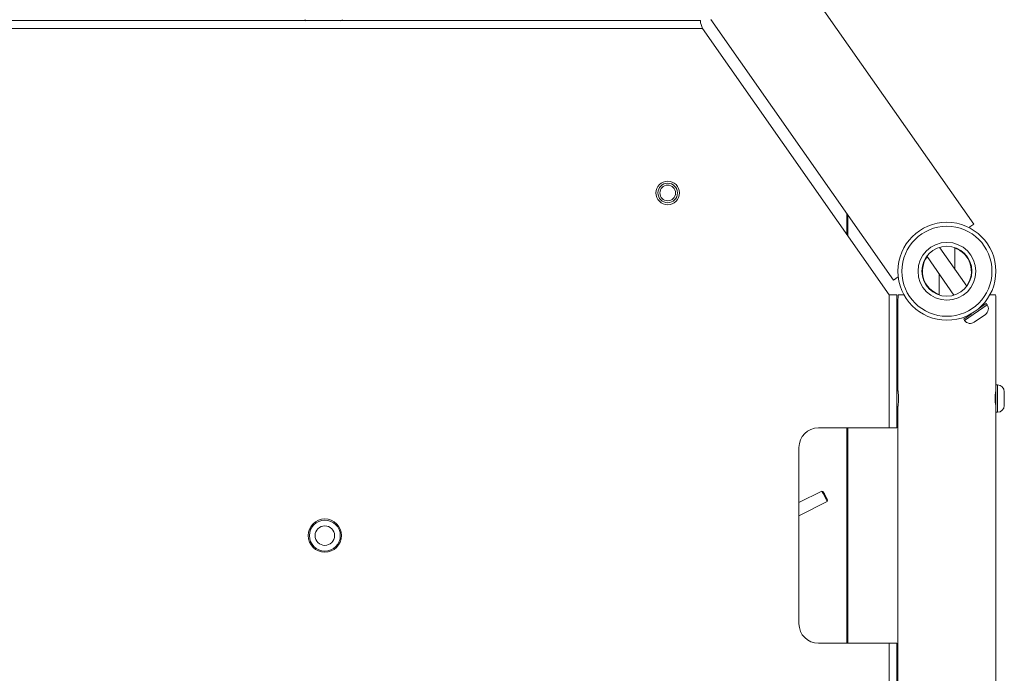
# Model space of a CAD drawing. Header units: millimetres. Extents: x 3925 to 5043, y -86 to 778.
# Tile 27 of 157: x 4372 to 4498, y 43 to 127. Entities that reach past the tile are written whole.
import ezdxf

# ---------------------------------------------------------------- set-up
doc = ezdxf.new("R2010")
doc.units = ezdxf.units.MM
doc.header["$LTSCALE"] = 46.255
doc.layers.add('140-154101-0DXF_CONTINUOUS_LINE', color=7, linetype='CONTINUOUS')
doc.layers.add('H30-LEFT-COVDXF_CONTINUOUS_LINE', color=7, linetype='CONTINUOUS')

msp = doc.modelspace()

# ---------------------------------------------------------------- linework, layer by layer
at = {"layer": '140-154101-0DXF_CONTINUOUS_LINE', "color": 7, "linetype": 'Continuous', "lineweight": 0}
for p, q in [((4493.8779, 100.7551), (4466.8395, 139.37)), ((4459.2862, 125.7385), (4362.8858, 125.7385)), ((4363.1593, 126.7385), (4459.0126, 126.7385)), ((4459.0126, 126.4456), (4459.0126, 126.7385)), ((4459.195, 125.9973), (4459.2862, 125.7385)), ((4459.2862, 125.7385), (4483.086, 91.7488)), ((4460.3324, 126.87), (4483.6385, 93.5853)), ((4477.6841, 99.4636), (4477.6841, 102.0892)), ((4493.2636, 100.3249), (4493.8779, 100.7551)), ((4489.5761, 97.7456), (4493.0145, 92.835)), ((4491.461, 95.0538), (4491.461, 97.7643)), ((4487.9334, 96.6048), (4491.3631, 91.7067)), ((4489.461, 91.7476), (4489.461, 94.4232)), ((4483.6385, 93.5853), (4484.2529, 94.0155)), ((4484.086, 91.7488), (4483.086, 91.7488)), ((4483.086, 74.7385), (4483.086, 91.7488)), ((4484.086, 91.7488), (4484.086, 74.7385)), ((4484.978, 91.7385), (4484.2561, 91.7385)), ((4496.6658, 91.7385), (4495.9439, 91.7385)), ((4484.211, 90.9885), (4484.211, 79.551)), ((4495.4793, 90.6225), (4494.4902, 89.9299)), ((4495.594, 90.4587), (4495.4793, 90.6225)), ((4496.711, -16.5115), (4496.711, 90.9885)), ((4493.6014, 89.3076), (4492.6123, 88.615)), ((4492.727, 88.4512), (4495.594, 90.4587)), ((4493.9457, 88.2363), (4495.3792, 89.2401)), ((4492.727, 88.4512), (4492.6123, 88.615)), ((4484.086, 79.4885), (4484.211, 79.4885)), ((4484.211, 79.551), (4484.224, 79.4715)), ((4484.224, 79.4715), (4484.256, 79.2426)), ((4484.256, 79.2426), (4484.2885, 78.8948)), ((4496.911, 80.2385), (4496.711, 80.2385)), ((4496.911, 80.2385), (4496.911, 76.7385)), ((4497.786, 77.6135), (4497.786, 79.3635)), ((4484.2885, 78.0825), (4484.2557, 77.7322)), ((4484.2885, 78.8948), (4484.3019, 78.4883)), ((4484.3019, 78.4884), (4484.2885, 78.0825)), ((4496.62, 78.4885), (4496.6334, 78.8944)), ((4496.6334, 78.0818), (4496.62, 78.4885)), ((4496.6659, 77.7353), (4496.6334, 78.0818)), ((4484.211, 77.4885), (4484.086, 77.4885)), ((4484.2238, 77.5044), (4484.2109, 77.426)), ((4484.211, 77.4258), (4484.211, -2.949)), ((4484.2557, 77.7322), (4484.2238, 77.5044)), ((4496.711, 76.7385), (4496.911, 76.7385)), ((4474.086, 74.7385), (4484.086, 74.7385)), ((4477.6841, 47.2385), (4477.6841, 74.7385)), ((4471.586, 49.7385), (4471.586, 72.2385)), ((4474.5022, 66.681), (4471.586, 65.2051)), ((4474.6702, 66.6259), (4474.5023, 66.681)), ((4475.1796, 65.3426), (4471.586, 63.524)), ((4474.6568, 66.3639), (4474.8278, 66.0239)), ((4474.7359, 66.5032), (4474.8367, 66.3073)), ((4475.0025, 65.6805), (4474.8278, 66.0239)), ((4474.8367, 66.3073), (4474.9633, 66.0582)), ((4474.9633, 66.0582), (4475.0863, 65.8139)), ((4475.1246, 65.4438), (4475.0025, 65.6805)), ((4475.2347, 65.5107), (4475.1796, 65.3427)), ((4475.2343, 65.5114), (4475.2253, 65.5264)), ((4475.2296, 65.5229), (4475.2343, 65.5114)), ((4484.086, 47.2385), (4474.086, 47.2385)), ((4483.086, -7.3865), (4483.086, 47.2385)), ((4484.086, 47.2385), (4484.086, -6.9958))]:
    msp.add_line(p, q, dxfattribs=at)
for points in [[(4459.0126, 126.4456), (4459.1037, 126.2386), (4459.195, 125.9973)], [(4496.6334, 78.8944), (4496.6657, 79.2404), (4496.6979, 79.4713), (4496.701, 79.4901)], [(4474.5022, 66.681), (4474.5437, 66.5922), (4474.6568, 66.3639)], [(4474.6705, 66.6254), (4474.6792, 66.6109), (4474.7359, 66.5032)], [(4474.9415, 66.0783), (4474.819, 66.3217), (4474.7244, 66.512), (4474.6752, 66.6137), (4474.6705, 66.6254)], [(4475.2253, 65.5264), (4475.168, 65.6351), (4475.0675, 65.8305), (4474.9415, 66.0783)], [(4475.0863, 65.8139), (4475.1802, 65.6252), (4475.2296, 65.5229)], [(4475.1796, 65.3426), (4475.1778, 65.3449), (4475.1246, 65.4438)]]:
    msp.add_lwpolyline(points, dxfattribs=at)
for centre, radius in [((4454.836, 104.7385), 1.5), ((4454.836, 104.7385), 1.25), ((4454.836, 104.7385), 1), ((4490.461, 94.7385), 6.25), ((4490.461, 94.7385), 5.75), ((4490.461, 94.7385), 3.6875), ((4490.461, 94.7385), 3.1875), ((4411.086, 60.9885), 2.125), ((4411.086, 60.9885), 1.975), ((4411.086, 60.9885), 1.25)]:
    msp.add_circle(centre, radius, dxfattribs=at)
for centre, radius, start, end in [((4410.9341, 129.7385), 3.75, 230.224616, 233.883452), ((4410.9341, 129.7385), 3.75, 306.116611, 309.530142), ((4490.461, 94.7385), 3.125, 323.89099, 71.250349), ((4490.461, 94.7385), 3.125, 143.89099, 251.250349), ((4494.8773, 89.9568), 0.875, 305, 35), ((4493.4438, 88.9531), 0.875, 215, 305), ((4496.911, 79.3635), 0.875, 0, 90), ((4496.911, 77.6135), 0.875, 270, 0), ((4474.086, 72.2385), 2.5, 90, 180), ((4474.086, 49.7385), 2.5, 180, 270)]:
    msp.add_arc(centre, radius, start, end, dxfattribs=at)
for start_param, end_param in [(9.30448808, 9.42477796), (6.28318531, 6.40347519)]:
    msp.add_ellipse((4490.461, 90.9885), major_axis=(6.25, 0), ratio=1, start_param=start_param, end_param=end_param, dxfattribs=at)
at = {"layer": 'H30-LEFT-COVDXF_CONTINUOUS_LINE', "color": 7, "linetype": 'Continuous', "lineweight": 0}
for p, q in [((4477.8091, 99.285), (4477.8091, 101.9107)), ((4477.8091, 47.2385), (4477.8091, 74.7385))]:
    msp.add_line(p, q, dxfattribs=at)

doc.saveas('drawing.dxf')
